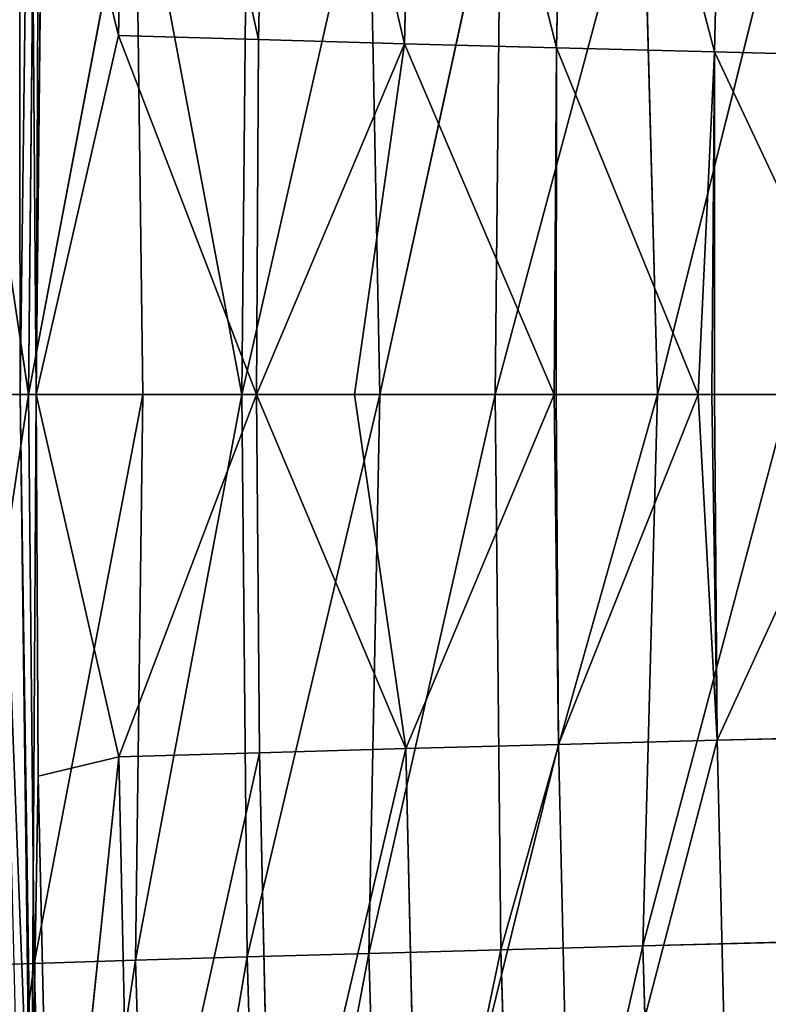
# Model space of a CAD drawing. Extents: x 0 to 500, y 0 to 390.
# Tile 191 of 256: x 5 to 14, y 188 to 199. Entities that reach past the tile are written whole.
import ezdxf

# ---------------------------------------------------------------- set-up
doc = ezdxf.new("R2010")
doc.units = 0
doc.header["$LTSCALE"] = 25.4
doc.layers.get('0').update_dxf_attribs({"linetype": 'CONTINUOUS'})

# ---------------------------------------------------------------- blocks, each defined once
blk = doc.blocks.new('ATLANTA505_-_S_STL')
at = {"color": 0}
for p, q in [((4.745, 119.066, 194.991), (4.99, 118.712, 194.991)), ((4.745, 119.066, 194.991), (4.99, 118.712, 194.991)), ((4.745, 119.066, 194.991), (5.106, 118.711, 204.21)), ((4.745, 119.066, 194.991), (5.106, 118.711, 204.21)), ((4.99, 118.712, 194.991), (4.975, 118.915, 185.769)), ((4.99, 118.712, 194.991), (4.975, 118.915, 185.769)), ((4.99, 118.712, 194.991), (5.174, 118.323, 194.991)), ((5.106, 118.711, 185.772), (4.99, 118.712, 194.991)), ((5.106, 118.711, 185.772), (4.99, 118.712, 194.991)), ((4.99, 118.712, 194.991), (5.174, 118.323, 194.991)), ((4.99, 118.712, 194.991), (5.121, 118.675, 203.997)), ((4.99, 118.712, 194.991), (5.121, 118.675, 203.997)), ((4.99, 118.712, 194.991), (5.106, 118.711, 204.21)), ((4.99, 118.712, 194.991), (5.106, 118.711, 204.21)), ((5.174, 118.323, 194.991), (5.106, 118.711, 185.772)), ((5.174, 118.323, 194.991), (5.106, 118.711, 185.772)), ((5.174, 118.323, 194.991), (5.121, 118.675, 203.997)), ((5.121, 118.675, 203.997), (5.2, 118.323, 199.462)), ((5.121, 118.675, 203.997), (5.2, 118.323, 199.462)), ((5.174, 118.323, 194.991), (5.121, 118.675, 203.997)), ((5.216, 118.499, 185.775), (5.174, 118.323, 194.991)), ((5.216, 118.499, 185.775), (5.174, 118.323, 194.991)), ((6.145, 115.832, 199.237), (5.174, 118.323, 194.991)), ((5.174, 118.323, 194.991), (5.2, 118.323, 199.462)), ((6.145, 115.832, 199.237), (5.174, 118.323, 194.991)), ((7.76, 111.727, 194.991), (5.174, 118.323, 194.991)), ((5.174, 118.323, 194.991), (5.256, 118.323, 187.186)), ((5.174, 118.323, 194.991), (5.256, 118.323, 187.186)), ((5.174, 118.323, 194.991), (6.141, 115.84, 190.786)), ((5.174, 118.323, 194.991), (6.141, 115.84, 190.786)), ((7.76, 111.727, 194.991), (5.174, 118.323, 194.991)), ((5.174, 118.323, 194.991), (5.2, 118.323, 199.462)), ((5.2, 118.323, 199.462), (5.362, 118.324, 206.744)), ((5.2, 118.323, 199.462), (5.362, 118.324, 206.744)), ((5.2, 118.323, 199.462), (6.145, 115.832, 199.237)), ((5.2, 118.323, 199.462), (6.145, 115.832, 199.237)), ((5.256, 118.323, 187.186), (6.141, 115.84, 190.786)), ((5.256, 118.323, 187.186), (6.141, 115.84, 190.786)), ((6.145, 115.832, 199.237), (5.362, 118.324, 206.744)), ((6.145, 115.832, 199.237), (5.362, 118.324, 206.744)), ((6.141, 115.84, 190.786), (6.282, 115.84, 184.089)), ((7.76, 111.727, 194.991), (6.141, 115.84, 190.786)), ((7.76, 111.727, 194.991), (6.141, 115.84, 190.786)), ((7.784, 111.726, 190.833), (6.141, 115.84, 190.786)), ((6.141, 115.84, 190.786), (6.282, 115.84, 184.089)), ((7.784, 111.726, 190.833), (6.141, 115.84, 190.786)), ((6.145, 115.832, 199.237), (7.76, 111.727, 194.991)), ((6.145, 115.832, 199.237), (7.76, 111.727, 194.991)), ((6.145, 115.832, 199.237), (7.794, 111.703, 199.189)), ((6.145, 115.832, 199.237), (7.794, 111.703, 199.189)), ((6.145, 115.832, 199.237), (6.288, 115.832, 205.972)), ((6.145, 115.832, 199.237), (6.288, 115.832, 205.972)), ((7.794, 111.703, 199.189), (7.76, 111.727, 194.991)), ((7.794, 111.703, 199.189), (7.76, 111.727, 194.991)), ((9.511, 107.669, 199.141), (7.76, 111.727, 194.991)), ((9.511, 107.669, 199.141), (7.76, 111.727, 194.991)), ((8.906, 109.006, 194.991), (7.76, 111.727, 194.991)), ((7.76, 111.727, 194.991), (7.784, 111.726, 190.833)), ((7.76, 111.727, 194.991), (7.784, 111.726, 190.833)), ((7.76, 111.727, 194.991), (9.495, 107.706, 190.881)), ((7.76, 111.727, 194.991), (9.495, 107.706, 190.881)), ((8.906, 109.006, 194.991), (7.76, 111.727, 194.991)), ((9.495, 107.706, 190.881), (7.784, 111.726, 190.833)), ((7.784, 111.726, 190.833), (7.926, 111.724, 184.212)), ((7.784, 111.726, 190.833), (7.926, 111.724, 184.212)), ((9.495, 107.706, 190.881), (7.784, 111.726, 190.833)), ((7.794, 111.703, 199.189), (9.511, 107.669, 199.141)), ((7.794, 111.703, 199.189), (9.511, 107.669, 199.141)), ((7.794, 111.703, 199.189), (7.938, 111.701, 205.849)), ((7.794, 111.703, 199.189), (7.938, 111.701, 205.849)), ((9.511, 107.669, 199.141), (8.906, 109.006, 194.991)), ((9.511, 107.669, 199.141), (8.906, 109.006, 194.991)), ((11.248, 103.791, 194.991), (8.906, 109.006, 194.991)), ((8.906, 109.006, 194.991), (9.495, 107.706, 190.881)), ((8.906, 109.006, 194.991), (9.495, 107.706, 190.881)), ((11.248, 103.791, 194.991), (8.906, 109.006, 194.991)), ((11.275, 103.784, 190.929), (9.495, 107.706, 190.881)), ((9.495, 107.706, 190.881), (11.248, 103.791, 194.991)), ((9.495, 107.706, 190.881), (11.248, 103.791, 194.991)), ((9.495, 107.706, 190.881), (9.639, 107.701, 184.334)), ((9.495, 107.706, 190.881), (9.639, 107.701, 184.334)), ((11.275, 103.784, 190.929), (9.495, 107.706, 190.881)), ((9.511, 107.669, 199.141), (11.248, 103.791, 194.991)), ((9.511, 107.669, 199.141), (11.248, 103.791, 194.991)), ((9.511, 107.669, 199.141), (11.299, 103.734, 199.092)), ((9.511, 107.669, 199.141), (11.299, 103.734, 199.092)), ((9.511, 107.669, 199.141), (9.657, 107.665, 205.725)), ((9.511, 107.669, 199.141), (9.657, 107.665, 205.725)), ((11.299, 103.734, 199.092), (11.248, 103.791, 194.991)), ((11.299, 103.734, 199.092), (11.248, 103.791, 194.991)), ((11.271, 103.741, 194.991), (11.248, 103.791, 194.991)), ((11.248, 103.791, 194.991), (11.275, 103.784, 190.929)), ((11.271, 103.741, 194.991), (11.248, 103.791, 194.991)), ((11.248, 103.791, 194.991), (11.275, 103.784, 190.929)), ((11.271, 103.741, 194.991), (11.275, 103.784, 190.929)), ((11.271, 103.741, 194.991), (11.275, 103.784, 190.929)), ((11.299, 103.734, 199.092), (11.271, 103.741, 194.991)), ((11.299, 103.734, 199.092), (11.271, 103.741, 194.991)), ((12.936, 100.296, 194.991), (11.271, 103.741, 194.991)), ((12.936, 100.296, 194.991), (11.271, 103.741, 194.991)), ((12.936, 100.296, 194.991), (11.275, 103.784, 190.929)), ((12.936, 100.296, 194.991), (11.275, 103.784, 190.929)), ((13.127, 99.962, 190.977), (11.275, 103.784, 190.929)), ((11.275, 103.784, 190.929), (11.421, 103.774, 184.458)), ((11.275, 103.784, 190.929), (11.421, 103.774, 184.458)), ((13.127, 99.962, 190.977), (11.275, 103.784, 190.929)), ((11.299, 103.734, 199.092), (12.936, 100.296, 194.991)), ((11.299, 103.734, 199.092), (12.936, 100.296, 194.991)), ((11.299, 103.734, 199.092), (13.158, 99.901, 199.043)), ((11.299, 103.734, 199.092), (13.158, 99.901, 199.043)), ((11.299, 103.734, 199.092), (11.447, 103.725, 205.6)), ((11.299, 103.734, 199.092), (11.447, 103.725, 205.6)), ((13.158, 99.901, 199.043), (12.936, 100.296, 194.991)), ((13.158, 99.901, 199.043), (12.936, 100.296, 194.991)), ((13.097, 99.974, 194.991), (12.936, 100.296, 194.991)), ((12.936, 100.296, 194.991), (13.127, 99.962, 190.977)), ((12.936, 100.296, 194.991), (13.127, 99.962, 190.977)), ((13.097, 99.974, 194.991), (12.936, 100.296, 194.991)), ((13.158, 99.901, 199.043), (13.097, 99.974, 194.991)), ((13.128, 99.912, 194.991), (13.097, 99.974, 194.991)), ((13.158, 99.901, 199.043), (13.097, 99.974, 194.991)), ((13.097, 99.974, 194.991), (13.127, 99.962, 190.977)), ((13.097, 99.974, 194.991), (13.127, 99.962, 190.977)), ((13.128, 99.912, 194.991), (13.097, 99.974, 194.991)), ((13.127, 99.962, 190.977), (13.128, 99.912, 194.991)), ((15.053, 96.245, 191.026), (13.127, 99.962, 190.977)), ((13.127, 99.962, 190.977), (13.128, 99.912, 194.991)), ((13.127, 99.962, 190.977), (13.276, 99.947, 184.582)), ((13.127, 99.962, 190.977), (13.276, 99.947, 184.582)), ((15.053, 96.245, 191.026), (13.127, 99.962, 190.977)), ((15.02, 96.261, 194.991), (13.128, 99.912, 194.991)), ((13.128, 99.912, 194.991), (13.158, 99.901, 199.043)), ((13.128, 99.912, 194.991), (13.158, 99.901, 199.043)), ((15.02, 96.261, 194.991), (13.128, 99.912, 194.991)), ((13.158, 99.901, 199.043), (15.093, 96.172, 198.994)), ((13.158, 99.901, 199.043), (15.093, 96.172, 198.994)), ((13.158, 99.901, 199.043), (13.31, 99.885, 205.474)), ((13.158, 99.901, 199.043), (13.31, 99.885, 205.474)), ((4.082, 73.2, 201.694), (5.152, 65.775, 201.658)), ((4.082, 73.2, 201.694), (5.152, 65.775, 201.658)), ((5.087, 65.782, 194.991), (4.128, 72.394, 194.991)), ((5.087, 65.782, 194.991), (4.128, 72.394, 194.991)), ((5.152, 65.775, 188.325), (5.087, 65.782, 194.991)), ((6.342, 58.367, 188.362), (5.087, 65.782, 194.991)), ((5.152, 65.775, 188.325), (5.087, 65.782, 194.991)), ((6.342, 58.367, 188.362), (5.087, 65.782, 194.991)), ((6.425, 57.5, 194.991), (5.087, 65.782, 194.991)), ((5.087, 65.782, 194.991), (5.152, 65.775, 201.658)), ((5.087, 65.782, 194.991), (5.152, 65.775, 201.658)), ((6.425, 57.5, 194.991), (5.087, 65.782, 194.991)), ((5.152, 65.775, 201.658), (5.344, 65.768, 208.203)), ((5.152, 65.775, 201.658), (5.344, 65.768, 208.203)), ((5.152, 65.775, 201.658), (6.342, 58.367, 201.62)), ((5.152, 65.775, 201.658), (6.342, 58.367, 201.62)), ((5.152, 65.775, 201.658), (6.425, 57.5, 194.991)), ((5.152, 65.775, 201.658), (6.425, 57.5, 194.991)), ((6.425, 57.5, 194.991), (6.342, 58.367, 188.362)), ((6.425, 57.5, 194.991), (6.342, 58.367, 188.362)), ((6.534, 58.359, 208.128), (6.342, 58.367, 201.62)), ((6.342, 58.367, 201.62), (7.65, 50.98, 201.581)), ((6.342, 58.367, 201.62), (7.65, 50.98, 201.581)), ((6.342, 58.367, 201.62), (7.585, 50.989, 194.991)), ((6.342, 58.367, 201.62), (7.585, 50.989, 194.991)), ((6.342, 58.367, 201.62), (6.425, 57.5, 194.991)), ((6.534, 58.359, 208.128), (6.342, 58.367, 201.62)), ((6.342, 58.367, 201.62), (6.425, 57.5, 194.991)), ((7.585, 50.989, 194.991), (6.425, 57.5, 194.991)), ((7.585, 50.989, 194.991), (6.425, 57.5, 194.991)), ((7.65, 50.98, 188.402), (7.585, 50.989, 194.991)), ((9.204, 42.68, 194.991), (7.585, 50.989, 194.991)), ((7.585, 50.989, 194.991), (9.077, 43.616, 188.442)), ((7.585, 50.989, 194.991), (9.077, 43.616, 188.442)), ((7.65, 50.98, 188.402), (7.585, 50.989, 194.991)), ((7.585, 50.989, 194.991), (7.65, 50.98, 201.581)), ((7.585, 50.989, 194.991), (7.65, 50.98, 201.581)), ((9.204, 42.68, 194.991), (7.585, 50.989, 194.991)), ((7.65, 50.98, 201.581), (7.841, 50.972, 208.05)), ((7.65, 50.98, 201.581), (7.841, 50.972, 208.05)), ((7.65, 50.98, 201.581), (9.077, 43.616, 201.54)), ((7.65, 50.98, 201.581), (9.077, 43.616, 201.54)), ((7.65, 50.98, 201.581), (9.204, 42.68, 194.991)), ((7.65, 50.98, 201.581), (9.204, 42.68, 194.991)), ((9.204, 42.68, 194.991), (9.077, 43.616, 188.442)), ((9.204, 42.68, 194.991), (9.077, 43.616, 188.442)), ((9.268, 43.607, 207.968), (9.077, 43.616, 201.54)), ((9.077, 43.616, 201.54), (10.622, 36.276, 201.497)), ((9.077, 43.616, 201.54), (10.622, 36.276, 201.497)), ((9.077, 43.616, 201.54), (10.558, 36.285, 194.991)), ((9.077, 43.616, 201.54), (10.558, 36.285, 194.991)), ((9.077, 43.616, 201.54), (9.204, 42.68, 194.991)), ((9.268, 43.607, 207.968), (9.077, 43.616, 201.54)), ((9.077, 43.616, 201.54), (9.204, 42.68, 194.991)), ((10.558, 36.285, 194.991), (9.204, 42.68, 194.991)), ((9.204, 42.68, 194.991), (10.622, 36.276, 188.485)), ((9.204, 42.68, 194.991), (10.622, 36.276, 188.485)), ((10.558, 36.285, 194.991), (9.204, 42.68, 194.991)), ((10.622, 36.276, 188.485), (10.558, 36.285, 194.991)), ((12.461, 27.959, 194.991), (10.558, 36.285, 194.991)), ((10.558, 36.285, 194.991), (12.286, 28.962, 188.529)), ((10.558, 36.285, 194.991), (12.286, 28.962, 188.529)), ((10.622, 36.276, 188.485), (10.558, 36.285, 194.991)), ((10.558, 36.285, 194.991), (10.622, 36.276, 201.497)), ((10.558, 36.285, 194.991), (10.622, 36.276, 201.497)), ((12.461, 27.959, 194.991), (10.558, 36.285, 194.991)), ((10.622, 36.276, 201.497), (10.812, 36.267, 207.883)), ((10.622, 36.276, 201.497), (10.812, 36.267, 207.883)), ((10.622, 36.276, 201.497), (12.286, 28.962, 201.453)), ((10.622, 36.276, 201.497), (12.286, 28.962, 201.453)), ((10.622, 36.276, 201.497), (12.461, 27.959, 194.991)), ((10.622, 36.276, 201.497), (12.461, 27.959, 194.991)), ((12.461, 27.959, 194.991), (12.286, 28.962, 188.529)), ((12.461, 27.959, 194.991), (12.286, 28.962, 188.529)), ((12.474, 28.953, 207.795), (12.286, 28.962, 201.453)), ((12.286, 28.962, 201.453), (14.067, 21.676, 201.407)), ((12.286, 28.962, 201.453), (14.067, 21.676, 201.407)), ((12.286, 28.962, 201.453), (14.003, 21.684, 194.991)), ((12.286, 28.962, 201.453), (14.003, 21.684, 194.991)), ((12.286, 28.962, 201.453), (12.461, 27.959, 194.991)), ((12.474, 28.953, 207.795), (12.286, 28.962, 201.453)), ((12.286, 28.962, 201.453), (12.461, 27.959, 194.991)), ((14.003, 21.684, 194.991), (12.461, 27.959, 194.991)), ((12.461, 27.959, 194.991), (14.067, 21.676, 188.575)), ((12.461, 27.959, 194.991), (14.067, 21.676, 188.575)), ((14.003, 21.684, 194.991), (12.461, 27.959, 194.991))]:
    blk.add_line(p, q, dxfattribs=at)
mesh = blk.add_polyface(dxfattribs=at)
corners = [(4.745, 119.066, 194.991), (4.99, 118.712, 194.991), (4.975, 118.915, 185.769)]
mesh.append_faces([[corners[k] for k in face] for face in [(0, 1, 2)]], dxfattribs={"color": 0})
mesh = blk.add_polyface(dxfattribs=at)
corners = [(4.745, 119.066, 194.991), (5.106, 118.711, 204.21), (4.99, 118.712, 194.991)]
mesh.append_faces([[corners[k] for k in face] for face in [(0, 1, 2)]], dxfattribs={"color": 0})
mesh = blk.add_polyface(dxfattribs=at)
corners = [(4.745, 119.066, 194.991), (4.975, 118.915, 204.214), (5.106, 118.711, 204.21)]
mesh.append_faces([[corners[k] for k in face] for face in [(0, 1, 2)]], dxfattribs={"color": 0})
mesh = blk.add_polyface(dxfattribs=at)
corners = [(4.975, 118.915, 185.769), (4.99, 118.712, 194.991), (5.106, 118.711, 185.772)]
mesh.append_faces([[corners[k] for k in face] for face in [(0, 1, 2)]], dxfattribs={"color": 0})
mesh = blk.add_polyface(dxfattribs=at)
corners = [(4.99, 118.712, 194.991), (5.174, 118.323, 194.991), (5.106, 118.711, 185.772)]
mesh.append_faces([[corners[k] for k in face] for face in [(0, 1, 2)]], dxfattribs={"color": 0})
mesh = blk.add_polyface(dxfattribs=at)
corners = [(4.99, 118.712, 194.991), (5.121, 118.675, 203.997), (5.174, 118.323, 194.991)]
mesh.append_faces([[corners[k] for k in face] for face in [(0, 1, 2)]], dxfattribs={"color": 0})
mesh = blk.add_polyface(dxfattribs=at)
corners = [(4.99, 118.712, 194.991), (5.106, 118.711, 204.21), (5.121, 118.675, 203.997)]
mesh.append_faces([[corners[k] for k in face] for face in [(0, 1, 2)]], dxfattribs={"color": 0})
mesh = blk.add_polyface(dxfattribs=at)
corners = [(5.106, 118.711, 185.772), (5.174, 118.323, 194.991), (5.216, 118.499, 185.775)]
mesh.append_faces([[corners[k] for k in face] for face in [(0, 1, 2)]], dxfattribs={"color": 0})
mesh = blk.add_polyface(dxfattribs=at)
corners = [(5.121, 118.675, 203.997), (5.2, 118.323, 199.462), (5.174, 118.323, 194.991)]
mesh.append_faces([[corners[k] for k in face] for face in [(0, 1, 2)]], dxfattribs={"color": 0})
mesh = blk.add_polyface(dxfattribs=at)
corners = [(5.121, 118.675, 203.997), (5.362, 118.324, 206.744), (5.2, 118.323, 199.462)]
mesh.append_faces([[corners[k] for k in face] for face in [(0, 1, 2)]], dxfattribs={"color": 0})
mesh = blk.add_polyface(dxfattribs=at)
corners = [(5.216, 118.499, 185.775), (5.174, 118.323, 194.991), (5.256, 118.323, 187.186)]
mesh.append_faces([[corners[k] for k in face] for face in [(0, 1, 2)]], dxfattribs={"color": 0})
mesh = blk.add_polyface(dxfattribs=at)
corners = [(5.2, 118.323, 199.462), (6.145, 115.832, 199.237), (5.174, 118.323, 194.991)]
mesh.append_faces([[corners[k] for k in face] for face in [(0, 1, 2)]], dxfattribs={"color": 0})
mesh = blk.add_polyface(dxfattribs=at)
corners = [(5.174, 118.323, 194.991), (6.145, 115.832, 199.237), (7.76, 111.727, 194.991)]
mesh.append_faces([[corners[k] for k in face] for face in [(0, 1, 2)]], dxfattribs={"color": 0})
mesh = blk.add_polyface(dxfattribs=at)
corners = [(5.256, 118.323, 187.186), (5.174, 118.323, 194.991), (6.141, 115.84, 190.786)]
mesh.append_faces([[corners[k] for k in face] for face in [(0, 1, 2)]], dxfattribs={"color": 0})
mesh = blk.add_polyface(dxfattribs=at)
corners = [(5.174, 118.323, 194.991), (7.76, 111.727, 194.991), (6.141, 115.84, 190.786)]
mesh.append_faces([[corners[k] for k in face] for face in [(0, 1, 2)]], dxfattribs={"color": 0})
mesh = blk.add_polyface(dxfattribs=at)
corners = [(5.362, 118.324, 206.744), (6.145, 115.832, 199.237), (5.2, 118.323, 199.462)]
mesh.append_faces([[corners[k] for k in face] for face in [(0, 1, 2)]], dxfattribs={"color": 0})
mesh = blk.add_polyface(dxfattribs=at)
corners = [(5.256, 118.323, 187.186), (6.141, 115.84, 190.786), (6.282, 115.84, 184.089)]
mesh.append_faces([[corners[k] for k in face] for face in [(0, 1, 2)]], dxfattribs={"color": 0})
mesh = blk.add_polyface(dxfattribs=at)
corners = [(5.362, 118.324, 206.744), (6.288, 115.832, 205.972), (6.145, 115.832, 199.237)]
mesh.append_faces([[corners[k] for k in face] for face in [(0, 1, 2)]], dxfattribs={"color": 0})
mesh = blk.add_polyface(dxfattribs=at)
corners = [(6.141, 115.84, 190.786), (7.76, 111.727, 194.991), (7.784, 111.726, 190.833)]
mesh.append_faces([[corners[k] for k in face] for face in [(0, 1, 2)]], dxfattribs={"color": 0})
mesh = blk.add_polyface(dxfattribs=at)
corners = [(6.282, 115.84, 184.089), (7.784, 111.726, 190.833), (7.926, 111.724, 184.212), (6.141, 115.84, 190.786)]
mesh.append_faces([[corners[k] for k in face] for face in [(0, 1, 2), (1, 0, 3)]], dxfattribs={"vtx0": -1, "color": 0})
mesh = blk.add_polyface(dxfattribs=at)
corners = [(6.145, 115.832, 199.237), (7.794, 111.703, 199.189), (7.76, 111.727, 194.991)]
mesh.append_faces([[corners[k] for k in face] for face in [(0, 1, 2)]], dxfattribs={"color": 0})
mesh = blk.add_polyface(dxfattribs=at)
corners = [(7.794, 111.703, 199.189), (6.288, 115.832, 205.972), (7.938, 111.701, 205.849), (6.145, 115.832, 199.237)]
mesh.append_faces([[corners[k] for k in face] for face in [(0, 1, 2), (1, 0, 3)]], dxfattribs={"vtx0": -1, "color": 0})
mesh = blk.add_polyface(dxfattribs=at)
corners = [(7.76, 111.727, 194.991), (7.794, 111.703, 199.189), (9.511, 107.669, 199.141)]
mesh.append_faces([[corners[k] for k in face] for face in [(0, 1, 2)]], dxfattribs={"color": 0})
mesh = blk.add_polyface(dxfattribs=at)
corners = [(7.76, 111.727, 194.991), (9.511, 107.669, 199.141), (8.906, 109.006, 194.991)]
mesh.append_faces([[corners[k] for k in face] for face in [(0, 1, 2)]], dxfattribs={"color": 0})
mesh = blk.add_polyface(dxfattribs=at)
corners = [(7.76, 111.727, 194.991), (9.495, 107.706, 190.881), (7.784, 111.726, 190.833)]
mesh.append_faces([[corners[k] for k in face] for face in [(0, 1, 2)]], dxfattribs={"color": 0})
mesh = blk.add_polyface(dxfattribs=at)
corners = [(7.76, 111.727, 194.991), (8.906, 109.006, 194.991), (9.495, 107.706, 190.881)]
mesh.append_faces([[corners[k] for k in face] for face in [(0, 1, 2)]], dxfattribs={"color": 0})
mesh = blk.add_polyface(dxfattribs=at)
corners = [(7.926, 111.724, 184.212), (9.495, 107.706, 190.881), (9.639, 107.701, 184.334), (7.784, 111.726, 190.833)]
mesh.append_faces([[corners[k] for k in face] for face in [(0, 1, 2), (1, 0, 3)]], dxfattribs={"vtx0": -1, "color": 0})
mesh = blk.add_polyface(dxfattribs=at)
corners = [(9.511, 107.669, 199.141), (7.938, 111.701, 205.849), (9.657, 107.665, 205.725), (7.794, 111.703, 199.189)]
mesh.append_faces([[corners[k] for k in face] for face in [(0, 1, 2), (1, 0, 3)]], dxfattribs={"vtx0": -1, "color": 0})
mesh = blk.add_polyface(dxfattribs=at)
corners = [(8.906, 109.006, 194.991), (9.511, 107.669, 199.141), (11.248, 103.791, 194.991)]
mesh.append_faces([[corners[k] for k in face] for face in [(0, 1, 2)]], dxfattribs={"color": 0})
mesh = blk.add_polyface(dxfattribs=at)
corners = [(8.906, 109.006, 194.991), (11.248, 103.791, 194.991), (9.495, 107.706, 190.881)]
mesh.append_faces([[corners[k] for k in face] for face in [(0, 1, 2)]], dxfattribs={"color": 0})
mesh = blk.add_polyface(dxfattribs=at)
corners = [(9.495, 107.706, 190.881), (11.248, 103.791, 194.991), (11.275, 103.784, 190.929)]
mesh.append_faces([[corners[k] for k in face] for face in [(0, 1, 2)]], dxfattribs={"color": 0})
mesh = blk.add_polyface(dxfattribs=at)
corners = [(9.639, 107.701, 184.334), (11.275, 103.784, 190.929), (11.421, 103.774, 184.458), (9.495, 107.706, 190.881)]
mesh.append_faces([[corners[k] for k in face] for face in [(0, 1, 2), (1, 0, 3)]], dxfattribs={"vtx0": -1, "color": 0})
mesh = blk.add_polyface(dxfattribs=at)
corners = [(9.511, 107.669, 199.141), (11.299, 103.734, 199.092), (11.248, 103.791, 194.991)]
mesh.append_faces([[corners[k] for k in face] for face in [(0, 1, 2)]], dxfattribs={"color": 0})
mesh = blk.add_polyface(dxfattribs=at)
corners = [(11.299, 103.734, 199.092), (9.657, 107.665, 205.725), (11.447, 103.725, 205.6), (9.511, 107.669, 199.141)]
mesh.append_faces([[corners[k] for k in face] for face in [(0, 1, 2), (1, 0, 3)]], dxfattribs={"vtx0": -1, "color": 0})
mesh = blk.add_polyface(dxfattribs=at)
corners = [(11.248, 103.791, 194.991), (11.299, 103.734, 199.092), (11.271, 103.741, 194.991)]
mesh.append_faces([[corners[k] for k in face] for face in [(0, 1, 2)]], dxfattribs={"color": 0})
mesh = blk.add_polyface(dxfattribs=at)
corners = [(11.248, 103.791, 194.991), (11.271, 103.741, 194.991), (11.275, 103.784, 190.929)]
mesh.append_faces([[corners[k] for k in face] for face in [(0, 1, 2)]], dxfattribs={"color": 0})
mesh = blk.add_polyface(dxfattribs=at)
corners = [(11.275, 103.784, 190.929), (11.271, 103.741, 194.991), (12.936, 100.296, 194.991)]
mesh.append_faces([[corners[k] for k in face] for face in [(0, 1, 2)]], dxfattribs={"color": 0})
mesh = blk.add_polyface(dxfattribs=at)
corners = [(11.271, 103.741, 194.991), (11.299, 103.734, 199.092), (12.936, 100.296, 194.991)]
mesh.append_faces([[corners[k] for k in face] for face in [(0, 1, 2)]], dxfattribs={"color": 0})
mesh = blk.add_polyface(dxfattribs=at)
corners = [(11.275, 103.784, 190.929), (12.936, 100.296, 194.991), (13.127, 99.962, 190.977)]
mesh.append_faces([[corners[k] for k in face] for face in [(0, 1, 2)]], dxfattribs={"color": 0})
mesh = blk.add_polyface(dxfattribs=at)
corners = [(11.421, 103.774, 184.458), (13.127, 99.962, 190.977), (13.276, 99.947, 184.582), (11.275, 103.784, 190.929)]
mesh.append_faces([[corners[k] for k in face] for face in [(0, 1, 2), (1, 0, 3)]], dxfattribs={"vtx0": -1, "color": 0})
mesh = blk.add_polyface(dxfattribs=at)
corners = [(11.299, 103.734, 199.092), (13.158, 99.901, 199.043), (12.936, 100.296, 194.991)]
mesh.append_faces([[corners[k] for k in face] for face in [(0, 1, 2)]], dxfattribs={"color": 0})
mesh = blk.add_polyface(dxfattribs=at)
corners = [(13.158, 99.901, 199.043), (11.447, 103.725, 205.6), (13.31, 99.885, 205.474), (11.299, 103.734, 199.092)]
mesh.append_faces([[corners[k] for k in face] for face in [(0, 1, 2), (1, 0, 3)]], dxfattribs={"vtx0": -1, "color": 0})
mesh = blk.add_polyface(dxfattribs=at)
corners = [(12.936, 100.296, 194.991), (13.158, 99.901, 199.043), (13.097, 99.974, 194.991)]
mesh.append_faces([[corners[k] for k in face] for face in [(0, 1, 2)]], dxfattribs={"color": 0})
mesh = blk.add_polyface(dxfattribs=at)
corners = [(12.936, 100.296, 194.991), (13.097, 99.974, 194.991), (13.127, 99.962, 190.977)]
mesh.append_faces([[corners[k] for k in face] for face in [(0, 1, 2)]], dxfattribs={"color": 0})
mesh = blk.add_polyface(dxfattribs=at)
corners = [(13.097, 99.974, 194.991), (13.158, 99.901, 199.043), (13.128, 99.912, 194.991)]
mesh.append_faces([[corners[k] for k in face] for face in [(0, 1, 2)]], dxfattribs={"color": 0})
mesh = blk.add_polyface(dxfattribs=at)
corners = [(13.097, 99.974, 194.991), (13.128, 99.912, 194.991), (13.127, 99.962, 190.977)]
mesh.append_faces([[corners[k] for k in face] for face in [(0, 1, 2)]], dxfattribs={"color": 0})
mesh = blk.add_polyface(dxfattribs=at)
corners = [(13.127, 99.962, 190.977), (15.02, 96.261, 194.991), (15.053, 96.245, 191.026), (13.128, 99.912, 194.991)]
mesh.append_faces([[corners[k] for k in face] for face in [(0, 1, 2), (1, 0, 3)]], dxfattribs={"vtx0": -1, "color": 0})
mesh = blk.add_polyface(dxfattribs=at)
corners = [(13.276, 99.947, 184.582), (15.053, 96.245, 191.026), (15.207, 96.222, 184.708), (13.127, 99.962, 190.977)]
mesh.append_faces([[corners[k] for k in face] for face in [(0, 1, 2), (1, 0, 3)]], dxfattribs={"vtx0": -1, "color": 0})
mesh = blk.add_polyface(dxfattribs=at)
corners = [(15.02, 96.261, 194.991), (13.158, 99.901, 199.043), (15.093, 96.172, 198.994), (13.128, 99.912, 194.991)]
mesh.append_faces([[corners[k] for k in face] for face in [(0, 1, 2), (1, 0, 3)]], dxfattribs={"vtx0": -1, "color": 0})
mesh = blk.add_polyface(dxfattribs=at)
corners = [(15.093, 96.172, 198.994), (13.31, 99.885, 205.474), (15.249, 96.149, 205.347), (13.158, 99.901, 199.043)]
mesh.append_faces([[corners[k] for k in face] for face in [(0, 1, 2), (1, 0, 3)]], dxfattribs={"vtx0": -1, "color": 0})
mesh = blk.add_polyface(dxfattribs=at)
corners = [(5.087, 65.782, 194.991), (4.082, 73.2, 188.289), (5.152, 65.775, 188.325), (4.128, 72.394, 194.991)]
mesh.append_faces([[corners[k] for k in face] for face in [(0, 1, 2), (1, 0, 3)]], dxfattribs={"vtx0": -1, "color": 0})
mesh = blk.add_polyface(dxfattribs=at)
corners = [(4.274, 73.194, 208.274), (5.152, 65.775, 201.658), (5.344, 65.768, 208.203), (4.082, 73.2, 201.694)]
mesh.append_faces([[corners[k] for k in face] for face in [(0, 1, 2), (1, 0, 3)]], dxfattribs={"vtx0": -1, "color": 0})
mesh = blk.add_polyface(dxfattribs=at)
corners = [(4.082, 73.2, 201.694), (5.087, 65.782, 194.991), (5.152, 65.775, 201.658), (4.128, 72.394, 194.991)]
mesh.append_faces([[corners[k] for k in face] for face in [(0, 1, 2), (1, 0, 3)]], dxfattribs={"vtx0": -1, "color": 0})
mesh = blk.add_polyface(dxfattribs=at)
corners = [(5.087, 65.782, 194.991), (5.152, 65.775, 188.325), (6.342, 58.367, 188.362)]
mesh.append_faces([[corners[k] for k in face] for face in [(0, 1, 2)]], dxfattribs={"color": 0})
mesh = blk.add_polyface(dxfattribs=at)
corners = [(5.087, 65.782, 194.991), (6.342, 58.367, 188.362), (6.425, 57.5, 194.991)]
mesh.append_faces([[corners[k] for k in face] for face in [(0, 1, 2)]], dxfattribs={"color": 0})
mesh = blk.add_polyface(dxfattribs=at)
corners = [(5.087, 65.782, 194.991), (6.425, 57.5, 194.991), (5.152, 65.775, 201.658)]
mesh.append_faces([[corners[k] for k in face] for face in [(0, 1, 2)]], dxfattribs={"color": 0})
mesh = blk.add_polyface(dxfattribs=at)
corners = [(5.344, 65.768, 208.203), (6.342, 58.367, 201.62), (6.534, 58.359, 208.128), (5.152, 65.775, 201.658)]
mesh.append_faces([[corners[k] for k in face] for face in [(0, 1, 2), (1, 0, 3)]], dxfattribs={"vtx0": -1, "color": 0})
mesh = blk.add_polyface(dxfattribs=at)
corners = [(5.152, 65.775, 201.658), (6.425, 57.5, 194.991), (6.342, 58.367, 201.62)]
mesh.append_faces([[corners[k] for k in face] for face in [(0, 1, 2)]], dxfattribs={"color": 0})
mesh = blk.add_polyface(dxfattribs=at)
corners = [(7.585, 50.989, 194.991), (6.342, 58.367, 188.362), (7.65, 50.98, 188.402), (6.425, 57.5, 194.991)]
mesh.append_faces([[corners[k] for k in face] for face in [(0, 1, 2), (1, 0, 3)]], dxfattribs={"vtx0": -1, "color": 0})
mesh = blk.add_polyface(dxfattribs=at)
corners = [(6.534, 58.359, 208.128), (7.65, 50.98, 201.581), (7.841, 50.972, 208.05), (6.342, 58.367, 201.62)]
mesh.append_faces([[corners[k] for k in face] for face in [(0, 1, 2), (1, 0, 3)]], dxfattribs={"vtx0": -1, "color": 0})
mesh = blk.add_polyface(dxfattribs=at)
corners = [(6.342, 58.367, 201.62), (7.585, 50.989, 194.991), (7.65, 50.98, 201.581)]
mesh.append_faces([[corners[k] for k in face] for face in [(0, 1, 2)]], dxfattribs={"color": 0})
mesh = blk.add_polyface(dxfattribs=at)
corners = [(6.342, 58.367, 201.62), (6.425, 57.5, 194.991), (7.585, 50.989, 194.991)]
mesh.append_faces([[corners[k] for k in face] for face in [(0, 1, 2)]], dxfattribs={"color": 0})
mesh = blk.add_polyface(dxfattribs=at)
corners = [(7.585, 50.989, 194.991), (9.077, 43.616, 188.442), (9.204, 42.68, 194.991)]
mesh.append_faces([[corners[k] for k in face] for face in [(0, 1, 2)]], dxfattribs={"color": 0})
mesh = blk.add_polyface(dxfattribs=at)
corners = [(7.585, 50.989, 194.991), (7.65, 50.98, 188.402), (9.077, 43.616, 188.442)]
mesh.append_faces([[corners[k] for k in face] for face in [(0, 1, 2)]], dxfattribs={"color": 0})
mesh = blk.add_polyface(dxfattribs=at)
corners = [(7.585, 50.989, 194.991), (9.204, 42.68, 194.991), (7.65, 50.98, 201.581)]
mesh.append_faces([[corners[k] for k in face] for face in [(0, 1, 2)]], dxfattribs={"color": 0})
mesh = blk.add_polyface(dxfattribs=at)
corners = [(7.841, 50.972, 208.05), (9.077, 43.616, 201.54), (9.268, 43.607, 207.968), (7.65, 50.98, 201.581)]
mesh.append_faces([[corners[k] for k in face] for face in [(0, 1, 2), (1, 0, 3)]], dxfattribs={"vtx0": -1, "color": 0})
mesh = blk.add_polyface(dxfattribs=at)
corners = [(7.65, 50.98, 201.581), (9.204, 42.68, 194.991), (9.077, 43.616, 201.54)]
mesh.append_faces([[corners[k] for k in face] for face in [(0, 1, 2)]], dxfattribs={"color": 0})
mesh = blk.add_polyface(dxfattribs=at)
corners = [(9.077, 43.616, 188.442), (10.622, 36.276, 188.485), (9.204, 42.68, 194.991)]
mesh.append_faces([[corners[k] for k in face] for face in [(0, 1, 2)]], dxfattribs={"color": 0})
mesh = blk.add_polyface(dxfattribs=at)
corners = [(9.268, 43.607, 207.968), (10.622, 36.276, 201.497), (10.812, 36.267, 207.883), (9.077, 43.616, 201.54)]
mesh.append_faces([[corners[k] for k in face] for face in [(0, 1, 2), (1, 0, 3)]], dxfattribs={"vtx0": -1, "color": 0})
mesh = blk.add_polyface(dxfattribs=at)
corners = [(9.077, 43.616, 201.54), (10.558, 36.285, 194.991), (10.622, 36.276, 201.497)]
mesh.append_faces([[corners[k] for k in face] for face in [(0, 1, 2)]], dxfattribs={"color": 0})
mesh = blk.add_polyface(dxfattribs=at)
corners = [(9.077, 43.616, 201.54), (9.204, 42.68, 194.991), (10.558, 36.285, 194.991)]
mesh.append_faces([[corners[k] for k in face] for face in [(0, 1, 2)]], dxfattribs={"color": 0})
mesh = blk.add_polyface(dxfattribs=at)
corners = [(9.204, 42.68, 194.991), (10.622, 36.276, 188.485), (10.558, 36.285, 194.991)]
mesh.append_faces([[corners[k] for k in face] for face in [(0, 1, 2)]], dxfattribs={"color": 0})
mesh = blk.add_polyface(dxfattribs=at)
corners = [(10.558, 36.285, 194.991), (12.286, 28.962, 188.529), (12.461, 27.959, 194.991)]
mesh.append_faces([[corners[k] for k in face] for face in [(0, 1, 2)]], dxfattribs={"color": 0})
mesh = blk.add_polyface(dxfattribs=at)
corners = [(10.558, 36.285, 194.991), (10.622, 36.276, 188.485), (12.286, 28.962, 188.529)]
mesh.append_faces([[corners[k] for k in face] for face in [(0, 1, 2)]], dxfattribs={"color": 0})
mesh = blk.add_polyface(dxfattribs=at)
corners = [(10.558, 36.285, 194.991), (12.461, 27.959, 194.991), (10.622, 36.276, 201.497)]
mesh.append_faces([[corners[k] for k in face] for face in [(0, 1, 2)]], dxfattribs={"color": 0})
mesh = blk.add_polyface(dxfattribs=at)
corners = [(10.812, 36.267, 207.883), (12.286, 28.962, 201.453), (12.474, 28.953, 207.795), (10.622, 36.276, 201.497)]
mesh.append_faces([[corners[k] for k in face] for face in [(0, 1, 2), (1, 0, 3)]], dxfattribs={"vtx0": -1, "color": 0})
mesh = blk.add_polyface(dxfattribs=at)
corners = [(10.622, 36.276, 201.497), (12.461, 27.959, 194.991), (12.286, 28.962, 201.453)]
mesh.append_faces([[corners[k] for k in face] for face in [(0, 1, 2)]], dxfattribs={"color": 0})
mesh = blk.add_polyface(dxfattribs=at)
corners = [(12.286, 28.962, 188.529), (14.067, 21.676, 188.575), (12.461, 27.959, 194.991)]
mesh.append_faces([[corners[k] for k in face] for face in [(0, 1, 2)]], dxfattribs={"color": 0})
mesh = blk.add_polyface(dxfattribs=at)
corners = [(12.474, 28.953, 207.795), (14.067, 21.676, 201.407), (14.253, 21.669, 207.703), (12.286, 28.962, 201.453)]
mesh.append_faces([[corners[k] for k in face] for face in [(0, 1, 2), (1, 0, 3)]], dxfattribs={"vtx0": -1, "color": 0})
mesh = blk.add_polyface(dxfattribs=at)
corners = [(12.286, 28.962, 201.453), (14.003, 21.684, 194.991), (14.067, 21.676, 201.407)]
mesh.append_faces([[corners[k] for k in face] for face in [(0, 1, 2)]], dxfattribs={"color": 0})
mesh = blk.add_polyface(dxfattribs=at)
corners = [(12.286, 28.962, 201.453), (12.461, 27.959, 194.991), (14.003, 21.684, 194.991)]
mesh.append_faces([[corners[k] for k in face] for face in [(0, 1, 2)]], dxfattribs={"color": 0})
mesh = blk.add_polyface(dxfattribs=at)
corners = [(12.461, 27.959, 194.991), (14.067, 21.676, 188.575), (14.003, 21.684, 194.991)]
mesh.append_faces([[corners[k] for k in face] for face in [(0, 1, 2)]], dxfattribs={"color": 0})

msp = doc.modelspace()

# ---------------------------------------------------------------- block references
at = {"color": 254, "extrusion": (0, -1, 1.11022e-16)}
msp.add_blockref('ATLANTA505_-_S_STL', (-0.149, -0.01, -389.852), dxfattribs=at)

doc.saveas('drawing.dxf')
